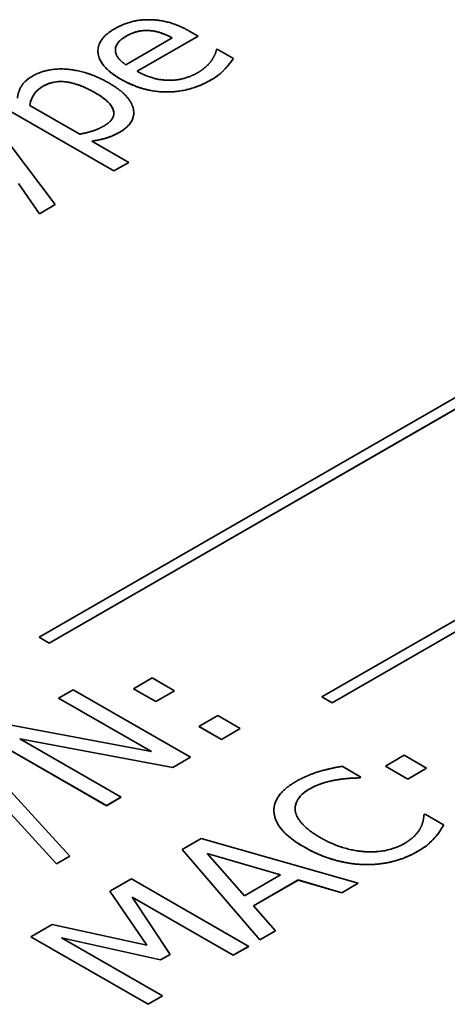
# Model space of a CAD drawing. Header units: millimetres. Extents: x 0 to 420, y 0 to 297.
# Tile 30 of 37: x 363.45 to 366.03, y 214.27 to 220.2. Entities that reach past the tile are written whole.
import ezdxf

# ---------------------------------------------------------------- set-up
doc = ezdxf.new("R2010")
doc.units = ezdxf.units.MM
doc.layers.add('Sichtbar (ISO)', color=7, linetype='Continuous', lineweight=35)
doc.layers.add('Sichtbar schmal (ISO)', color=7, linetype='Continuous', lineweight=25)

msp = doc.modelspace()

# ---------------------------------------------------------------- linework, layer by layer
at = {"layer": 'Sichtbar (ISO)'}
for p, q in [((364.0895, 219.9308), (364.3697, 220.0921)), ((364.5249, 220.1031), (364.1577, 219.8916)), ((364.525, 220.103), (364.1577, 219.8915)), ((364.2328, 220.1361), (364.2328, 220.136)), ((364.3697, 220.0922), (364.3697, 220.0921)), ((364.4763, 220.1311), (364.525, 220.103)), ((364.6362, 220.0219), (364.6413, 220.0248)), ((364.6413, 220.0248), (364.7388, 219.9687)), ((364.0271, 220.017), (364.0271, 220.0169)), ((364.1577, 219.8916), (364.1577, 219.8915)), ((363.2243, 219.6701), (363.6649, 219.0877)), ((364.0179, 219.291), (363.2919, 219.7091)), ((364.0179, 219.291), (363.2919, 219.709)), ((363.5113, 219.6857), (363.5113, 219.6856)), ((363.5113, 219.6856), (363.8128, 219.512)), ((364.0175, 219.6385), (364.0175, 219.6384)), ((363.5672, 216.4817), (368.8883, 219.5459)), ((368.9496, 219.5106), (363.6285, 216.4464)), ((368.9495, 219.5106), (363.6285, 216.4464)), ((363.885, 219.4705), (364.1073, 219.3424)), ((363.885, 219.4705), (363.885, 219.4705)), ((364.1072, 219.3425), (364.0179, 219.291)), ((364.1073, 219.3424), (364.0179, 219.291)), ((364.0179, 219.291), (364.0179, 219.291)), ((363.5692, 219.0327), (363.4432, 219.2148)), ((363.5692, 219.0326), (363.4432, 219.2147)), ((363.6649, 219.0877), (363.5692, 219.0326)), ((363.6649, 219.0877), (363.5692, 219.0327)), ((363.5692, 219.0327), (363.5692, 219.0326)), ((365.2718, 216.1224), (369.5316, 218.5755)), ((369.5929, 218.5402), (365.3331, 216.0871)), ((369.5929, 218.5402), (365.3331, 216.0872)), ((363.6285, 216.4464), (363.5672, 216.4817)), ((363.6285, 216.4464), (363.5673, 216.4817)), ((363.6285, 216.4464), (363.6285, 216.4464)), ((364.1355, 216.1722), (364.249, 216.2376)), ((364.249, 216.2376), (364.3842, 216.1597)), ((364.2707, 216.0944), (364.1355, 216.1722)), ((364.2707, 216.0944), (364.1356, 216.1723)), ((363.6845, 216.1158), (363.7722, 216.1663)), ((364.2444, 215.7934), (363.6845, 216.1158)), ((364.2444, 215.7935), (363.6846, 216.1158)), ((363.7722, 216.1663), (364.4793, 215.7591)), ((364.3842, 216.1597), (364.2707, 216.0944)), ((364.3841, 216.1597), (364.2707, 216.0944)), ((365.3331, 216.0871), (365.2718, 216.1224)), ((365.3331, 216.0872), (365.2719, 216.1224)), ((364.2707, 216.0944), (364.2707, 216.0944)), ((365.3331, 216.0872), (365.3331, 216.0871)), ((364.5309, 215.9445), (364.6443, 216.0099)), ((364.6443, 216.0099), (364.7796, 215.932)), ((363.3997, 215.9518), (364.2444, 215.7934)), ((364.6661, 215.8667), (364.5309, 215.9445)), ((364.6661, 215.8668), (364.531, 215.9446)), ((364.7796, 215.932), (364.6661, 215.8667)), ((364.7795, 215.932), (364.6661, 215.8668)), ((363.9733, 215.4677), (363.2662, 215.8749)), ((363.9733, 215.4678), (363.2663, 215.875)), ((363.1367, 215.8366), (363.7522, 215.1635)), ((363.4513, 215.8694), (363.4513, 215.8693)), ((364.3739, 215.6985), (363.4513, 215.8694)), ((364.3739, 215.6984), (363.4513, 215.8693)), ((363.4513, 215.8693), (364.061, 215.5182)), ((364.6661, 215.8668), (364.6661, 215.8667)), ((363.6719, 215.1173), (363.0554, 215.7898)), ((363.6719, 215.1174), (363.0554, 215.7898)), ((364.2444, 215.7935), (364.2444, 215.7934)), ((364.4793, 215.7591), (364.3739, 215.6984)), ((364.4792, 215.7591), (364.3739, 215.6985)), ((365.6539, 215.7057), (365.7673, 215.7711)), ((365.7673, 215.7711), (365.9026, 215.6932)), ((364.3739, 215.6985), (364.3739, 215.6984)), ((365.3931, 215.7047), (365.5066, 215.6394)), ((365.7891, 215.6279), (365.6539, 215.7058)), ((365.7891, 215.6278), (365.6539, 215.7057)), ((365.5066, 215.6394), (365.4991, 215.6351)), ((365.5065, 215.6394), (365.4991, 215.6352)), ((365.4991, 215.6352), (365.4991, 215.6351)), ((365.9026, 215.6932), (365.7891, 215.6278)), ((365.9025, 215.6932), (365.7891, 215.6279)), ((365.7891, 215.6279), (365.7891, 215.6278)), ((364.0609, 215.5183), (363.9733, 215.4678)), ((364.061, 215.5182), (363.9733, 215.4677)), ((363.9733, 215.4678), (363.9733, 215.4677)), ((365.1102, 215.4493), (365.1102, 215.4492)), ((365.8859, 215.413), (365.8928, 215.417)), ((365.8928, 215.417), (366.0051, 215.3523)), ((364.4287, 215.2035), (364.5445, 215.2701)), ((364.5445, 215.2701), (365.49, 215.0002)), ((365.9513, 215.2752), (365.9513, 215.2751)), ((363.7522, 215.1635), (363.6719, 215.1173)), ((363.7521, 215.1635), (363.6719, 215.1174)), ((364.8975, 214.659), (364.4287, 215.2035)), ((364.8975, 214.6591), (364.4288, 215.2035)), ((365.023, 215.0515), (364.5806, 215.1801)), ((364.5806, 215.1801), (364.8046, 214.9256)), ((364.5806, 215.1801), (364.5806, 215.1801)), ((365.023, 215.0514), (364.5806, 215.1801)), ((363.6719, 215.1174), (363.6719, 215.1173)), ((364.8046, 214.9256), (365.023, 215.0514)), ((365.023, 215.0515), (365.023, 215.0514)), ((363.9927, 214.9524), (364.1233, 215.0276)), ((364.1233, 215.0276), (364.8304, 214.6204)), ((365.129, 215.0201), (364.8591, 214.8647)), ((365.129, 215.02), (364.8591, 214.8646)), ((365.3908, 214.9432), (365.129, 215.0201)), ((365.129, 215.0201), (365.129, 215.02)), ((365.3908, 214.9431), (365.129, 215.02)), ((365.4899, 215.0003), (365.3908, 214.9432)), ((365.49, 215.0002), (365.3908, 214.9431)), ((364.2156, 214.6273), (363.9927, 214.9524)), ((364.2156, 214.6274), (363.9927, 214.9524)), ((365.3908, 214.9432), (365.3908, 214.9431)), ((364.7365, 214.5664), (364.1273, 214.9172)), ((364.1273, 214.9172), (364.1273, 214.9171)), ((364.7365, 214.5663), (364.1273, 214.9171)), ((364.1273, 214.9171), (364.3571, 214.5722)), ((364.8591, 214.8647), (364.8591, 214.8646)), ((364.8591, 214.8646), (364.9926, 214.7138)), ((363.5171, 214.6785), (363.6454, 214.7524)), ((363.6454, 214.7524), (364.2156, 214.6273)), ((364.9925, 214.7139), (364.8975, 214.6591)), ((364.9926, 214.7138), (364.8975, 214.659)), ((364.2242, 214.2713), (363.5171, 214.6785)), ((364.2242, 214.2714), (363.5171, 214.6785)), ((364.2998, 214.5392), (363.7027, 214.6726)), ((363.7027, 214.6726), (364.3118, 214.3218)), ((364.2998, 214.5393), (363.7027, 214.6726)), ((363.7027, 214.6726), (363.7027, 214.6726)), ((364.2156, 214.6274), (364.2156, 214.6273)), ((364.8975, 214.6591), (364.8975, 214.659)), ((364.3571, 214.5723), (364.2998, 214.5393)), ((364.3571, 214.5722), (364.2998, 214.5392)), ((364.8304, 214.6205), (364.7365, 214.5664)), ((364.8304, 214.6204), (364.7365, 214.5663)), ((364.2998, 214.5393), (364.2998, 214.5392)), ((364.7365, 214.5664), (364.7365, 214.5663)), ((364.3118, 214.3218), (364.2242, 214.2713)), ((364.3118, 214.3218), (364.2242, 214.2714)), ((364.2242, 214.2714), (364.2242, 214.2713))]:
    msp.add_line(p, q, dxfattribs=at)
for points, degree in [([(364.023, 220.1473), (364.0723, 220.1756), (364.1772, 220.203), (364.2356, 220.2017)], 2), ([(364.2356, 220.2017), (364.2947, 220.2007), (364.4127, 220.1677), (364.4763, 220.1311)], 2), ([(364.0609, 219.843), (363.9314, 219.9176), (363.9136, 220.0842), (364.023, 220.1473)], 2), ([(364.0912, 220.102), (364.0557, 220.0816), (364.0271, 220.0407), (364.0271, 220.0169)], 2), ([(364.2328, 220.136), (364.1972, 220.1387), (364.1273, 220.1228), (364.0912, 220.102)], 2), ([(364.3697, 220.0921), (364.3325, 220.1123), (364.2649, 220.1341), (364.2328, 220.136)], 2), ([(364.0271, 220.0169), (364.0282, 219.9932), (364.0586, 219.9519), (364.0895, 219.9308)], 2), ([(364.6087, 219.9592), (364.6213, 219.9796), (364.6345, 220.0103), (364.6362, 220.0219)], 2), ([(364.7388, 219.9687), (364.7296, 219.9562), (364.7009, 219.9186), (364.6878, 219.9051)], 2), ([(363.5285, 219.8625), (363.6196, 219.915), (363.866, 219.8905), (363.9875, 219.8206)], 2), ([(364.5233, 219.8829), (364.5525, 219.8998), (364.5961, 219.94), (364.6087, 219.9592)], 2), ([(364.6878, 219.9051), (364.6694, 219.8859), (364.6345, 219.8572), (364.6024, 219.8387)], 2), ([(363.4368, 219.7285), (363.4397, 219.7651), (363.481, 219.8351), (363.5285, 219.8625)], 2), ([(364.1577, 219.8915), (364.25, 219.8384), (364.4408, 219.8354), (364.5233, 219.8829)], 2), ([(363.5916, 219.8011), (363.5537, 219.7793), (363.5165, 219.7189), (363.5113, 219.6856)], 2), ([(363.9056, 219.7615), (363.8145, 219.814), (363.6563, 219.8384), (363.5916, 219.8011)], 2), ([(363.9875, 219.8206), (364.1205, 219.744), (364.1508, 219.5807), (364.054, 219.5249)], 2), ([(364.6024, 219.8387), (364.4752, 219.7655), (364.1927, 219.7671), (364.0609, 219.843)], 2), ([(363.9589, 219.5625), (364.0282, 219.6025), (364.003, 219.7054), (363.9056, 219.7615)], 2), ([(363.8128, 219.512), (363.8643, 219.5226), (363.9268, 219.5441), (363.9589, 219.5625)], 2), ([(364.054, 219.5249), (364.0145, 219.5021), (363.9354, 219.4777), (363.885, 219.4705)], 2), ([(365.2579, 215.6744), (365.2883, 215.6833), (365.357, 215.6985), (365.3931, 215.7047)], 2), ([(365.1152, 215.6133), (365.1507, 215.6338), (365.2235, 215.6638), (365.2579, 215.6744)], 2), ([(365.4991, 215.6351), (365.4751, 215.6344), (365.404, 215.6305), (365.3605, 215.6232)], 2), ([(364.9829, 215.4249), (364.9777, 215.4767), (365.0436, 215.5721), (365.1152, 215.6133)], 2), ([(365.3605, 215.6232), (365.3186, 215.6163), (365.2361, 215.5906), (365.1949, 215.5668)], 2), ([(365.1949, 215.5668), (365.1496, 215.5407), (365.1061, 215.4728), (365.1112, 215.4348)], 2), ([(364.9829, 215.425), (364.9824, 215.4296), (364.9822, 215.4343), (364.9822, 215.4389)], 3), ([(365.1639, 215.219), (365.0751, 215.2701), (364.9886, 215.3721), (364.9829, 215.4249)], 2), ([(365.1112, 215.4348), (365.1175, 215.3969), (365.1937, 215.3147), (365.2619, 215.2754)], 2), ([(365.8676, 215.3371), (365.8785, 215.3606), (365.8859, 215.4005), (365.8859, 215.413)], 2), ([(366.0051, 215.3523), (365.9925, 215.3325), (365.9713, 215.2972), (365.9513, 215.2751)], 2), ([(365.7656, 215.2381), (365.8063, 215.2616), (365.8556, 215.313), (365.8676, 215.3371)], 2), ([(365.5255, 215.1131), (365.4373, 215.1151), (365.2533, 215.1675), (365.1639, 215.219)], 2), ([(365.2619, 215.2754), (365.3347, 215.2335), (365.4745, 215.1933), (365.541, 215.19)], 2), ([(365.541, 215.19), (365.6057, 215.187), (365.7209, 215.2124), (365.7656, 215.2381)], 2), ([(365.9513, 215.2751), (365.9306, 215.2513), (365.8882, 215.215), (365.8458, 215.1906)], 2), ([(365.8458, 215.1906), (365.7771, 215.151), (365.6143, 215.1108), (365.5255, 215.1131)], 2)]:
    msp.add_open_spline(points, degree=degree, dxfattribs=at)
for points, knots in [([(364.0912, 220.1021), (364.0803, 220.0958), (364.0699, 220.089), (364.0532, 220.0753), (364.0465, 220.0685), (364.0359, 220.0534), (364.0271, 220.0388), (364.0271, 220.017)], [-0.03392832, -0.03392832, -0.03392832, -0.03392832, -0.02187307, -0.02187307, -0.01133736, -0.01133736, 0, 0, 0, 0]), ([(364.2328, 220.1361), (364.2206, 220.137), (364.2083, 220.137), (364.1808, 220.1348), (364.1682, 220.1323), (364.1341, 220.1241), (364.1109, 220.1134), (364.0912, 220.1021)], [-0.01320012, -0.01320012, -0.01320012, -0.01320012, -0.01104071, -0.01104071, -0.00833089, -0.00833089, 0, 0, 0, 0]), ([(364.3697, 220.0922), (364.3462, 220.105), (364.318, 220.1181), (364.2699, 220.1315), (364.2517, 220.135), (364.2328, 220.1361)], [-0.01604425, -0.01604425, -0.01604425, -0.01604425, -0.00571064, -0.00571064, 0, 0, 0, 0]), ([(364.0609, 219.8431), (364.0357, 219.8576), (364.0122, 219.8733), (363.9738, 219.9056), (363.9583, 219.9219), (363.9273, 219.9673), (363.9218, 219.9925), (363.9218, 220.0133)], [-0.05089839, -0.05089839, -0.05089839, -0.05089839, -0.04362208, -0.04362208, -0.0370457, -0.0370457, -0.02633093, -0.02633093, -0.02633093, -0.02633093]), ([(364.7387, 219.9688), (364.7298, 219.9565), (364.7193, 219.9428), (364.7071, 219.9267), (364.6977, 219.9154), (364.6878, 219.9051)], [-0.009146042, -0.009146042, -0.009146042, -0.009146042, -0.006111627, -0.006111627, 0, 0, 0, 0]), ([(364.6878, 219.9051), (364.6768, 219.8937), (364.665, 219.8824), (364.6381, 219.8603), (364.6193, 219.8486), (364.6024, 219.8388)], [-0.01397438, -0.01397438, -0.01397438, -0.01397438, -0.00718373, -0.00718373, 0, 0, 0, 0]), ([(363.5916, 219.8012), (363.579, 219.7939), (363.568, 219.786), (363.5489, 219.7685), (363.5412, 219.7591), (363.5298, 219.7406), (363.5164, 219.7185), (363.5113, 219.6857)], [-0.05598088, -0.05598088, -0.05598088, -0.05598088, -0.03675526, -0.03675526, -0.01715309, -0.01715309, 0, 0, 0, 0]), ([(363.9056, 219.7616), (363.8809, 219.7758), (363.8537, 219.7896), (363.8017, 219.8104), (363.7762, 219.8185), (363.7284, 219.8279), (363.7113, 219.8293), (363.6788, 219.8292), (363.662, 219.8271), (363.6255, 219.8181), (363.6074, 219.8103), (363.5916, 219.8012)], [-0.02935562, -0.02935562, -0.02935562, -0.02935562, -0.0222295, -0.0222295, -0.01645459, -0.01645459, -0.01193287, -0.01193287, -0.00670492, -0.00670492, 0, 0, 0, 0]), ([(364.6024, 219.8388), (364.579, 219.8253), (364.5536, 219.8128), (364.5016, 219.7924), (364.4754, 219.7843), (364.4002, 219.7678), (364.3601, 219.7661), (364.2881, 219.7669), (364.2472, 219.7725), (364.1527, 219.7965), (364.1036, 219.8185), (364.0609, 219.8431)], [-0.05054616, -0.05054616, -0.05054616, -0.05054616, -0.04482661, -0.04482661, -0.03968719, -0.03968719, -0.03094163, -0.03094163, -0.01811794, -0.01811794, 0, 0, 0, 0]), ([(364.0175, 219.6385), (364.0175, 219.6408), (364.0174, 219.6431), (364.015, 219.6647), (364.0043, 219.6814), (363.9723, 219.7191), (363.9396, 219.742), (363.9056, 219.7616)], [-0.02270943, -0.02270943, -0.02270943, -0.02270943, -0.02180935, -0.02180935, -0.01442971, -0.01442971, 0, 0, 0, 0]), ([(364.1377, 219.6407), (364.1377, 219.6395), (364.1377, 219.6384), (364.137, 219.6169), (364.1305, 219.5972), (364.1025, 219.5582), (364.0809, 219.5405), (364.054, 219.525)], [-0.02259245, -0.02259245, -0.02259245, -0.02259245, -0.02199686, -0.02199686, -0.01141993, -0.01141993, 0, 0, 0, 0]), ([(364.054, 219.525), (364.0175, 219.504), (363.9892, 219.4944), (363.9467, 219.4813), (363.9161, 219.475), (363.885, 219.4705)], [-0.01447275, -0.01447275, -0.01447275, -0.01447275, -0.00961697, -0.00961697, 0, 0, 0, 0]), ([(365.4991, 215.6352), (365.4792, 215.6346), (365.4594, 215.6337), (365.4131, 215.6311), (365.3859, 215.6276), (365.3605, 215.6233)], [-0.01392252, -0.01392252, -0.01392252, -0.01392252, -0.00795272, -0.00795272, 0, 0, 0, 0]), ([(365.3605, 215.6233), (365.3213, 215.6168), (365.2921, 215.6081), (365.247, 215.594), (365.2193, 215.581), (365.1949, 215.5669)], [-0.01537742, -0.01537742, -0.01537742, -0.01537742, -0.01036505, -0.01036505, 0, 0, 0, 0]), ([(365.1949, 215.5669), (365.1788, 215.5576), (365.1647, 215.5475), (365.1391, 215.5236), (365.1303, 215.5114), (365.1148, 215.4843), (365.1102, 215.4669), (365.1102, 215.4493)], [-0.02230162, -0.02230162, -0.02230162, -0.02230162, -0.01741667, -0.01741667, -0.01181529, -0.01181529, -0.00251673, -0.00251673, -0.00251673, -0.00251673]), ([(365.1639, 215.2191), (365.0823, 215.2661), (365.0462, 215.3034), (365.0023, 215.3576), (364.9866, 215.3905), (364.9829, 215.4249)], [-0.03117982, -0.03117982, -0.03117982, -0.03117982, -0.01800174, -0.01800174, -0.00001406, -0.00001406, -0.00001406, -0.00001406]), ([(366.0051, 215.3523), (365.9972, 215.3399), (365.9894, 215.3275), (365.9739, 215.3015), (365.9626, 215.2877), (365.9513, 215.2752)], [-0.01424822, -0.01424822, -0.01424822, -0.01424822, -0.00736864, -0.00736864, 0, 0, 0, 0]), ([(365.5255, 215.1132), (365.4953, 215.1138), (365.4655, 215.1166), (365.3991, 215.127), (365.3674, 215.1351), (365.2778, 215.1606), (365.2172, 215.1884), (365.1639, 215.2191)], [-0.03574707, -0.03574707, -0.03574707, -0.03574707, -0.0299642, -0.0299642, -0.02258366, -0.02258366, 0, 0, 0, 0]), ([(365.9513, 215.2752), (365.9387, 215.2608), (365.925, 215.2466), (365.8932, 215.2194), (365.8696, 215.2044), (365.8458, 215.1907)], [-0.01980754, -0.01980754, -0.01980754, -0.01980754, -0.01009719, -0.01009719, 0, 0, 0, 0]), ([(365.8458, 215.1907), (365.821, 215.1764), (365.794, 215.1635), (365.7366, 215.1418), (365.7066, 215.1329), (365.627, 215.1161), (365.577, 215.1118), (365.5255, 215.1132)], [-0.03588215, -0.03588215, -0.03588215, -0.03588215, -0.02541662, -0.02541662, -0.01546801, -0.01546801, 0, 0, 0, 0])]:
    msp.add_open_spline(points, degree=3, knots=knots, dxfattribs=at)
at = {"layer": 'Sichtbar schmal (ISO)'}
for p, q in [((364.0912, 220.1021), (364.0912, 220.102)), ((364.6878, 219.9051), (364.6878, 219.9051)), ((363.5916, 219.8012), (363.5916, 219.8011)), ((364.0609, 219.8431), (364.0609, 219.843)), ((364.6024, 219.8388), (364.6024, 219.8387)), ((363.9056, 219.7616), (363.9056, 219.7615)), ((364.054, 219.525), (364.054, 219.5249)), ((365.3605, 215.6233), (365.3605, 215.6232)), ((365.1949, 215.5669), (365.1949, 215.5668)), ((364.9829, 215.425), (364.9829, 215.4249)), ((365.1639, 215.2191), (365.1639, 215.219)), ((365.8458, 215.1907), (365.8458, 215.1906)), ((365.5255, 215.1132), (365.5255, 215.1131))]:
    msp.add_line(p, q, dxfattribs=at)

doc.saveas('drawing.dxf')
